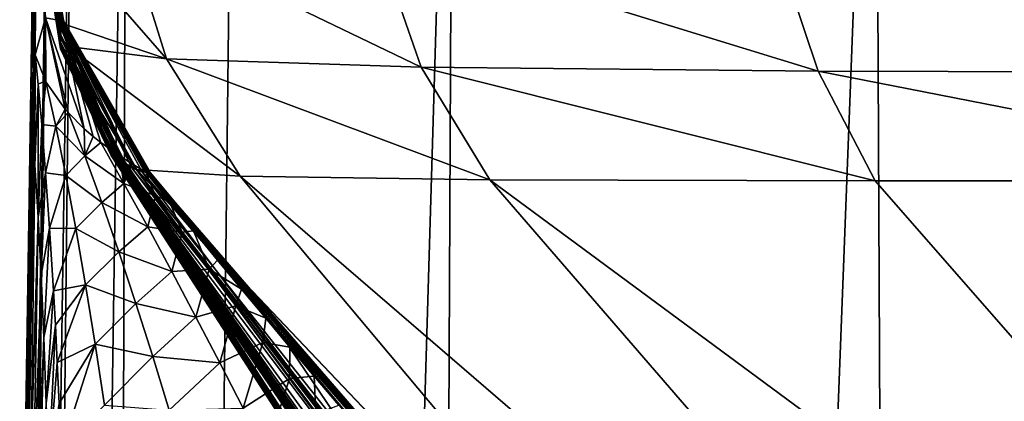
# Model space of a CAD drawing. Header units: millimetres. Extents: x -23 to 23, y 0 to 203.
# Tile 12 of 47: x -21.28 to -18.33, y 143.69 to 144.83. Entities that reach past the tile are written whole.
import ezdxf

# ---------------------------------------------------------------- set-up
doc = ezdxf.new("R2010")
doc.units = ezdxf.units.MM
doc.header["$LTSCALE"] = 110.116452
for name, color, linetype in [('10', 7, 'CONTINUOUS'), ('11', 7, 'CONTINUOUS'), ('12', 7, 'CONTINUOUS'), ('25', 7, 'CONTINUOUS'), ('32', 7, 'CONTINUOUS'), ('36', 7, 'CONTINUOUS'), ('41', 7, 'CONTINUOUS'), ('57', 7, 'CONTINUOUS'), ('64', 7, 'CONTINUOUS'), ('7', 7, 'CONTINUOUS'), ('75', 7, 'CONTINUOUS'), ('76', 7, 'CONTINUOUS'), ('77', 7, 'CONTINUOUS'), ('78', 7, 'CONTINUOUS'), ('79', 7, 'CONTINUOUS'), ('8', 7, 'CONTINUOUS'), ('80', 7, 'CONTINUOUS'), ('81', 7, 'CONTINUOUS'), ('82', 7, 'CONTINUOUS'), ('83', 7, 'CONTINUOUS'), ('84', 7, 'CONTINUOUS'), ('9', 7, 'CONTINUOUS')]:
    doc.layers.add(name, color=color, linetype=linetype)

msp = doc.modelspace()

# ---------------------------------------------------------------- linework, layer by layer
at = {"layer": '10', "color": 7, "linetype": 'CONTINUOUS'}
for points in [[(-20.8922, 144.3671, 120.4942), (-20.8847, 144.3637, 120.2603), (-20.8975, 144.3699, 120.7217), (-20.8922, 144.3671, 120.4942)], [(-20.8975, 144.3699, 120.7217), (-20.8847, 144.3637, 120.2603), (-20.5129, 143.9075, 120.6669), (-20.8975, 144.3699, 120.7217)], [(-20.5129, 143.9075, 120.6669), (-20.8847, 144.3637, 120.2603), (-20.4975, 143.8981, 120.4725), (-20.5129, 143.9075, 120.6669)], [(-20.0391, 143.3597, 120.6826), (-20.5129, 143.9075, 120.6669), (-20.4975, 143.8981, 120.4725), (-20.0391, 143.3597, 120.6826)]]:
    msp.add_3dface(points, dxfattribs=at)
at = {"layer": '11', "color": 7, "linetype": 'CONTINUOUS'}
for points in [[(-21.0052, 144.4213, 141.7825), (-21.0048, 144.4216, 139.7213), (-19.2185, 141.6889, 141.8182), (-21.0052, 144.4213, 141.7825)], [(-20.9948, 144.4144, 144.0641), (-21.0052, 144.4213, 141.7825), (-19.2185, 141.6889, 141.8182), (-20.9948, 144.4144, 144.0641)], [(-21.0048, 144.4216, 139.7213), (-20.9988, 144.4187, 137.8729), (-19.2274, 141.6683, 139.6676), (-21.0048, 144.4216, 139.7213)], [(-19.2185, 141.6889, 141.8182), (-21.0048, 144.4216, 139.7213), (-19.2274, 141.6683, 139.6676), (-19.2185, 141.6889, 141.8182)], [(-20.9988, 144.4187, 137.8729), (-20.9907, 144.4148, 136.1972), (-19.1968, 141.6572, 137.4372), (-20.9988, 144.4187, 137.8729)], [(-19.2274, 141.6683, 139.6676), (-20.9988, 144.4187, 137.8729), (-19.1968, 141.6572, 137.4372), (-19.2274, 141.6683, 139.6676)], [(-20.9714, 144.4015, 146.4556), (-20.9948, 144.4144, 144.0641), (-19.162, 141.7225, 143.9068), (-20.9714, 144.4015, 146.4556)], [(-19.162, 141.7225, 143.9068), (-20.9948, 144.4144, 144.0641), (-19.2185, 141.6889, 141.8182), (-19.162, 141.7225, 143.9068)], [(-20.9907, 144.4148, 136.1972), (-20.9824, 144.4108, 134.6691), (-19.1968, 141.6572, 137.4372), (-20.9907, 144.4148, 136.1972)], [(-20.9866, 144.4136, 124.3253), (-20.9868, 144.4108, 123.3704), (-18.5727, 140.8776, 125.6431), (-20.9866, 144.4136, 124.3253)], [(-20.9868, 144.4108, 123.3704), (-20.9805, 144.4053, 122.9094), (-18.2355, 140.5284, 124.5534), (-20.9868, 144.4108, 123.3704)], [(-18.5727, 140.8776, 125.6431), (-20.9868, 144.4108, 123.3704), (-18.2355, 140.5284, 124.5534), (-18.5727, 140.8776, 125.6431)], [(-20.9791, 144.411, 125.4738), (-20.9866, 144.4136, 124.3253), (-18.7883, 141.1756, 127.0133), (-20.9791, 144.411, 125.4738)], [(-18.7883, 141.1756, 127.0133), (-20.9866, 144.4136, 124.3253), (-18.5727, 140.8776, 125.6431), (-18.7883, 141.1756, 127.0133)], [(-20.9824, 144.4108, 134.6691), (-20.9751, 144.4075, 133.2616), (-19.1411, 141.6457, 135.1451), (-20.9824, 144.4108, 134.6691)], [(-19.1968, 141.6572, 137.4372), (-20.9824, 144.4108, 134.6691), (-19.1411, 141.6457, 135.1451), (-19.1968, 141.6572, 137.4372)], [(-20.9805, 144.4053, 122.9094), (-20.9661, 144.3959, 122.419), (-18.2355, 140.5284, 124.5534), (-20.9805, 144.4053, 122.9094)], [(-20.9704, 144.407, 126.887), (-20.9791, 144.411, 125.4738), (-18.9182, 141.3979, 128.6973), (-20.9704, 144.407, 126.887)], [(-18.9182, 141.3979, 128.6973), (-20.9791, 144.411, 125.4738), (-18.7883, 141.1756, 127.0133), (-18.9182, 141.3979, 128.6973)], [(-20.9751, 144.4075, 133.2616), (-20.9659, 144.4038, 130.7327), (-19.0746, 141.6148, 132.8562), (-20.9751, 144.4075, 133.2616)], [(-19.1411, 141.6457, 135.1451), (-20.9751, 144.4075, 133.2616), (-19.0746, 141.6148, 132.8562), (-19.1411, 141.6457, 135.1451)], [(-20.9345, 144.3837, 148.868), (-20.9714, 144.4015, 146.4556), (-18.9049, 141.8193, 148.0544), (-20.9345, 144.3837, 148.868)], [(-18.9049, 141.8193, 148.0544), (-20.9714, 144.4015, 146.4556), (-19.0589, 141.769, 145.9715), (-18.9049, 141.8193, 148.0544)], [(-19.0589, 141.769, 145.9715), (-20.9714, 144.4015, 146.4556), (-19.162, 141.7225, 143.9068), (-19.0589, 141.769, 145.9715)], [(-20.9649, 144.404, 128.6203), (-20.9704, 144.407, 126.887), (-19.0038, 141.5399, 130.6715), (-20.9649, 144.404, 128.6203)], [(-19.0038, 141.5399, 130.6715), (-20.9704, 144.407, 126.887), (-18.9182, 141.3979, 128.6973), (-19.0038, 141.5399, 130.6715)], [(-20.9659, 144.4038, 130.7327), (-20.9649, 144.404, 128.6203), (-19.0038, 141.5399, 130.6715), (-20.9659, 144.4038, 130.7327)], [(-19.0746, 141.6148, 132.8562), (-20.9659, 144.4038, 130.7327), (-19.0038, 141.5399, 130.6715), (-19.0746, 141.6148, 132.8562)], [(-20.9661, 144.3959, 122.419), (-20.9428, 144.3843, 121.884), (-17.7679, 140.1648, 123.6809), (-20.9661, 144.3959, 122.419)], [(-18.2355, 140.5284, 124.5534), (-20.9661, 144.3959, 122.419), (-17.7679, 140.1648, 123.6809), (-18.2355, 140.5284, 124.5534)], [(-20.9428, 144.3843, 121.884), (-20.9124, 144.3717, 121.2871), (-20.0301, 143.1933, 122.0096), (-20.9428, 144.3843, 121.884)], [(-17.7679, 140.1648, 123.6809), (-20.9428, 144.3843, 121.884), (-18.625, 141.4355, 122.5742), (-17.7679, 140.1648, 123.6809)], [(-18.625, 141.4355, 122.5742), (-20.9428, 144.3843, 121.884), (-19.424, 142.4124, 122.2955), (-18.625, 141.4355, 122.5742)], [(-19.424, 142.4124, 122.2955), (-20.9428, 144.3843, 121.884), (-20.0301, 143.1933, 122.0096), (-19.424, 142.4124, 122.2955)]]:
    msp.add_3dface(points, dxfattribs=at)
at = {"layer": '12', "color": 7, "linetype": 'CONTINUOUS'}
for points in [[(-20.9345, 144.3837, 148.868), (-18.9049, 141.8193, 148.0544), (-18.4632, 141.7833, 149.884), (-20.9345, 144.3837, 148.868)], [(-20.9313, 144.3812, 148.9513), (-20.9345, 144.3837, 148.868), (-18.4632, 141.7833, 149.884), (-20.9313, 144.3812, 148.9513)], [(-20.928, 144.3796, 149.0351), (-20.9313, 144.3812, 148.9513), (-18.4632, 141.7833, 149.884), (-20.928, 144.3796, 149.0351)], [(-20.6194, 144.3587, 151.1243), (-20.928, 144.3796, 149.0351), (-18.4632, 141.7833, 149.884), (-20.6194, 144.3587, 151.1243)], [(-19.872, 144.3479, 153.108), (-20.6194, 144.3587, 151.1243), (-17.7228, 141.8617, 151.6583), (-19.872, 144.3479, 153.108)], [(-17.7228, 141.8617, 151.6583), (-20.6194, 144.3587, 151.1243), (-18.4632, 141.7833, 149.884), (-17.7228, 141.8617, 151.6583)], [(-18.7202, 144.3448, 154.8884), (-19.872, 144.3479, 153.108), (-16.6248, 141.9474, 153.257), (-18.7202, 144.3448, 154.8884)], [(-16.6248, 141.9474, 153.257), (-19.872, 144.3479, 153.108), (-17.7228, 141.8617, 151.6583), (-16.6248, 141.9474, 153.257)], [(-17.2141, 144.3453, 156.3868), (-18.7202, 144.3448, 154.8884), (-16.6248, 141.9474, 153.257), (-17.2141, 144.3453, 156.3868)]]:
    msp.add_3dface(points, dxfattribs=at)
at = {"layer": '25', "color": 7, "linetype": 'CONTINUOUS'}
for points in [[(-21.2154, 146.5156, 0.0001), (-21.3066, 140.6634, 0.0001), (-21.3807, 135.9091, 0.0617), (-21.2154, 146.5156, 0.0001)], [(-21.3636, 137.0056, 0.2465), (-21.2154, 146.5156, 0.0001), (-21.3807, 135.9091, 0.0617), (-21.3636, 137.0056, 0.2465)], [(-21.2154, 146.5156, 0.0001), (-21.3636, 137.0056, 0.2465), (-21.3307, 139.1169, 0.9801), (-21.2154, 146.5156, 0.0001)], [(-21.301, 141.0221, 2.1647), (-21.2154, 146.5156, 0.0001), (-21.3307, 139.1169, 0.9801), (-21.301, 141.0221, 2.1647)], [(-21.276, 142.6251, 3.7493), (-21.2154, 146.5156, 0.0001), (-21.301, 141.0221, 2.1647), (-21.276, 142.6251, 3.7493)], [(-21.257, 143.8426, 5.6609), (-21.2154, 146.5156, 0.0001), (-21.276, 142.6251, 3.7493), (-21.257, 143.8426, 5.6609)], [(-21.25, 144.2911, 6.7217), (-21.2154, 146.5156, 0.0001), (-21.257, 143.8426, 5.6609), (-21.25, 144.2911, 6.7217)], [(-21.2449, 144.622, 7.835), (-21.2154, 146.5156, 0.0001), (-21.25, 144.2911, 6.7217), (-21.2449, 144.622, 7.835)], [(-21.2417, 144.8273, 8.9756), (-21.2154, 146.5156, 0.0001), (-21.2449, 144.622, 7.835), (-21.2417, 144.8273, 8.9756)], [(-21.2405, 144.9044, 10.1221), (-21.2154, 146.5156, 0.0001), (-21.2417, 144.8273, 8.9756), (-21.2405, 144.9044, 10.1221)]]:
    msp.add_3dface(points, dxfattribs=at)
at = {"layer": '32', "color": 7, "linetype": 'CONTINUOUS'}
for points in [[(-19.2014, 142.4167, 119), (-20.9014, 144.3708, 119), (-19.4472, 142.6813, 48), (-19.2014, 142.4167, 119)], [(-20.9014, 144.3708, 119), (-20.9014, 144.3708, 83.5), (-20.8302, 144.2829, 48), (-20.9014, 144.3708, 119)], [(-19.4472, 142.6813, 48), (-20.9014, 144.3708, 119), (-20.1771, 143.5022, 48), (-19.4472, 142.6813, 48)], [(-20.1771, 143.5022, 48), (-20.9014, 144.3708, 119), (-20.2508, 143.588, 48), (-20.1771, 143.5022, 48)], [(-20.2508, 143.588, 48), (-20.9014, 144.3708, 119), (-20.3242, 143.674, 48), (-20.2508, 143.588, 48)], [(-20.3242, 143.674, 48), (-20.9014, 144.3708, 119), (-20.3974, 143.7603, 48), (-20.3242, 143.674, 48)], [(-20.3974, 143.7603, 48), (-20.9014, 144.3708, 119), (-20.4702, 143.8468, 48), (-20.3974, 143.7603, 48)], [(-20.4702, 143.8468, 48), (-20.9014, 144.3708, 119), (-20.5428, 143.9336, 48), (-20.4702, 143.8468, 48)], [(-20.5428, 143.9336, 48), (-20.9014, 144.3708, 119), (-20.6151, 144.0206, 48), (-20.5428, 143.9336, 48)], [(-20.6151, 144.0206, 48), (-20.9014, 144.3708, 119), (-20.6871, 144.1078, 48), (-20.6151, 144.0206, 48)], [(-20.6871, 144.1078, 48), (-20.9014, 144.3708, 119), (-20.7588, 144.1952, 48), (-20.6871, 144.1078, 48)], [(-20.7588, 144.1952, 48), (-20.9014, 144.3708, 119), (-20.8302, 144.2829, 48), (-20.7588, 144.1952, 48)], [(-20.9014, 144.3708, 83.5), (-20.9014, 144.3708, 48), (-20.8302, 144.2829, 48), (-20.9014, 144.3708, 83.5)]]:
    msp.add_3dface(points, dxfattribs=at)
at = {"layer": '36', "color": 7, "linetype": 'CONTINUOUS'}
for points in [[(-21.2015, 144.6445, 17.4284), (-21.2322, 144.7222, 10.1242), (-21.2234, 144.6341, 10.1676), (-21.2015, 144.6445, 17.4284)], [(-21.2126, 144.5142, 10.1763), (-21.2015, 144.6445, 17.4284), (-21.2234, 144.6341, 10.1676), (-21.2126, 144.5142, 10.1763)], [(-21.1999, 144.6416, 17.6864), (-21.2015, 144.6445, 17.4284), (-21.2126, 144.5142, 10.1763), (-21.1999, 144.6416, 17.6864)], [(-21.1706, 144.5086, 17.6545), (-21.1999, 144.6416, 17.6864), (-21.2126, 144.5142, 10.1763), (-21.1706, 144.5086, 17.6545)], [(-21.1999, 144.6416, 17.6864), (-21.1706, 144.5086, 17.6545), (-21.1424, 144.5602, 24.4323), (-21.1999, 144.6416, 17.6864)], [(-21.1424, 144.5602, 24.4323), (-21.1706, 144.5086, 17.6545), (-21.1331, 144.5494, 25.2632), (-21.1424, 144.5602, 24.4323)], [(-21.1331, 144.5494, 25.2632), (-21.1706, 144.5086, 17.6545), (-21.0838, 144.4202, 25.1822), (-21.1331, 144.5494, 25.2632)], [(-21.1331, 144.5494, 25.2632), (-21.0838, 144.4202, 25.1822), (-21.0853, 144.5006, 29.1252), (-21.1331, 144.5494, 25.2632)], [(-21.2009, 144.3689, 10.1456), (-21.1706, 144.5086, 17.6545), (-21.2126, 144.5142, 10.1763), (-21.2009, 144.3689, 10.1456)], [(-21.1407, 144.3615, 17.5811), (-21.1706, 144.5086, 17.6545), (-21.2009, 144.3689, 10.1456), (-21.1407, 144.3615, 17.5811)], [(-21.1706, 144.5086, 17.6545), (-21.1407, 144.3615, 17.5811), (-21.0838, 144.4202, 25.1822), (-21.1706, 144.5086, 17.6545)], [(-21.0853, 144.5006, 29.1252), (-21.0838, 144.4202, 25.1822), (-21.0591, 144.4782, 31.1183), (-21.0853, 144.5006, 29.1252)], [(-21.0591, 144.4782, 31.1183), (-21.0838, 144.4202, 25.1822), (-21.0358, 144.46, 32.8796), (-21.0591, 144.4782, 31.1183)], [(-21.0358, 144.46, 32.8796), (-21.0838, 144.4202, 25.1822), (-20.967, 144.3373, 32.7834), (-21.0358, 144.46, 32.8796)], [(-21.0358, 144.46, 32.8796), (-20.967, 144.3373, 32.7834), (-20.9795, 144.4199, 37.2004), (-21.0358, 144.46, 32.8796)], [(-21.0838, 144.4202, 25.1822), (-21.1407, 144.3615, 17.5811), (-21.033, 144.2805, 25.1019), (-21.0838, 144.4202, 25.1822)], [(-21.0838, 144.4202, 25.1822), (-21.033, 144.2805, 25.1019), (-20.967, 144.3373, 32.7834), (-21.0838, 144.4202, 25.1822)], [(-20.9795, 144.4199, 37.2004), (-20.967, 144.3373, 32.7834), (-20.9419, 144.3961, 40.6098), (-20.9795, 144.4199, 37.2004)], [(-20.9419, 144.3961, 40.6098), (-20.967, 144.3373, 32.7834), (-20.8727, 144.3005, 40.4343), (-20.9419, 144.3961, 40.6098)], [(-20.9014, 144.3708, 48), (-20.9419, 144.3961, 40.6098), (-20.8727, 144.3005, 40.4343), (-20.9014, 144.3708, 48)], [(-20.8302, 144.2829, 48), (-20.9014, 144.3708, 48), (-20.8727, 144.3005, 40.4343), (-20.8302, 144.2829, 48)], [(-21.1892, 144.2037, 10.0795), (-21.1407, 144.3615, 17.5811), (-21.2009, 144.3689, 10.1456), (-21.1892, 144.2037, 10.0795)], [(-21.1109, 144.2028, 17.4763), (-21.1407, 144.3615, 17.5811), (-21.1892, 144.2037, 10.0795), (-21.1109, 144.2028, 17.4763)], [(-21.1407, 144.3615, 17.5811), (-21.1109, 144.2028, 17.4763), (-21.033, 144.2805, 25.1019), (-21.1407, 144.3615, 17.5811)], [(-20.967, 144.3373, 32.7834), (-21.033, 144.2805, 25.1019), (-20.8953, 144.2073, 32.7368), (-20.967, 144.3373, 32.7834)], [(-20.967, 144.3373, 32.7834), (-20.8953, 144.2073, 32.7368), (-20.8727, 144.3005, 40.4343), (-20.967, 144.3373, 32.7834)], [(-20.8727, 144.3005, 40.4343), (-20.8953, 144.2073, 32.7368), (-20.7927, 144.1911, 40.4282), (-20.8727, 144.3005, 40.4343)], [(-20.8302, 144.2829, 48), (-20.8727, 144.3005, 40.4343), (-20.7927, 144.1911, 40.4282), (-20.8302, 144.2829, 48)], [(-20.7588, 144.1952, 48), (-20.8302, 144.2829, 48), (-20.7927, 144.1911, 40.4282), (-20.7588, 144.1952, 48)], [(-21.033, 144.2805, 25.1019), (-21.1109, 144.2028, 17.4763), (-20.9819, 144.1325, 25.0067), (-21.033, 144.2805, 25.1019)], [(-21.033, 144.2805, 25.1019), (-20.9819, 144.1325, 25.0067), (-20.8953, 144.2073, 32.7368), (-21.033, 144.2805, 25.1019)], [(-21.1776, 144.0164, 9.9847), (-21.1109, 144.2028, 17.4763), (-21.1892, 144.2037, 10.0795), (-21.1776, 144.0164, 9.9847)], [(-21.0816, 144.0339, 17.3535), (-21.1109, 144.2028, 17.4763), (-21.1776, 144.0164, 9.9847), (-21.0816, 144.0339, 17.3535)], [(-21.1109, 144.2028, 17.4763), (-21.0816, 144.0339, 17.3535), (-20.9819, 144.1325, 25.0067), (-21.1109, 144.2028, 17.4763)], [(-20.8953, 144.2073, 32.7368), (-20.9819, 144.1325, 25.0067), (-20.8232, 144.0733, 32.6864), (-20.8953, 144.2073, 32.7368)], [(-20.8953, 144.2073, 32.7368), (-20.8232, 144.0733, 32.6864), (-20.7927, 144.1911, 40.4282), (-20.8953, 144.2073, 32.7368)], [(-20.7588, 144.1952, 48), (-20.7927, 144.1911, 40.4282), (-20.7123, 144.0809, 40.4214), (-20.7588, 144.1952, 48)], [(-20.6871, 144.1078, 48), (-20.7588, 144.1952, 48), (-20.7123, 144.0809, 40.4214), (-20.6871, 144.1078, 48)], [(-20.7927, 144.1911, 40.4282), (-20.8232, 144.0733, 32.6864), (-20.7123, 144.0809, 40.4214), (-20.7927, 144.1911, 40.4282)], [(-20.9819, 144.1325, 25.0067), (-21.0816, 144.0339, 17.3535), (-20.9309, 143.9782, 24.906), (-20.9819, 144.1325, 25.0067)], [(-20.9819, 144.1325, 25.0067), (-20.9309, 143.9782, 24.906), (-20.8232, 144.0733, 32.6864), (-20.9819, 144.1325, 25.0067)], [(-20.6151, 144.0206, 48), (-20.6871, 144.1078, 48), (-20.7123, 144.0809, 40.4214), (-20.6151, 144.0206, 48)], [(-20.8232, 144.0733, 32.6864), (-20.7513, 143.9369, 32.637), (-20.7123, 144.0809, 40.4214), (-20.8232, 144.0733, 32.6864)], [(-20.7123, 144.0809, 40.4214), (-20.7513, 143.9369, 32.637), (-20.6318, 143.9707, 40.4152), (-20.7123, 144.0809, 40.4214)], [(-20.6151, 144.0206, 48), (-20.7123, 144.0809, 40.4214), (-20.6318, 143.9707, 40.4152), (-20.6151, 144.0206, 48)], [(-20.8232, 144.0733, 32.6864), (-20.9309, 143.9782, 24.906), (-20.7513, 143.9369, 32.637), (-20.8232, 144.0733, 32.6864)], [(-21.1718, 143.9128, 9.9288), (-21.0816, 144.0339, 17.3535), (-21.1776, 144.0164, 9.9847), (-21.1718, 143.9128, 9.9288)], [(-21.1661, 143.8017, 9.8688), (-21.0816, 144.0339, 17.3535), (-21.1718, 143.9128, 9.9288), (-21.1661, 143.8017, 9.8688)], [(-21.053, 143.8567, 17.2248), (-21.0816, 144.0339, 17.3535), (-21.1661, 143.8017, 9.8688), (-21.053, 143.8567, 17.2248)], [(-21.0816, 144.0339, 17.3535), (-21.053, 143.8567, 17.2248), (-20.9309, 143.9782, 24.906), (-21.0816, 144.0339, 17.3535)], [(-20.5428, 143.9336, 48), (-20.6151, 144.0206, 48), (-20.6318, 143.9707, 40.4152), (-20.5428, 143.9336, 48)], [(-20.9309, 143.9782, 24.906), (-21.053, 143.8567, 17.2248), (-20.8806, 143.8194, 24.8084), (-20.9309, 143.9782, 24.906)], [(-20.9309, 143.9782, 24.906), (-20.8806, 143.8194, 24.8084), (-20.7513, 143.9369, 32.637), (-20.9309, 143.9782, 24.906)], [(-20.7513, 143.9369, 32.637), (-20.6801, 143.8001, 32.5934), (-20.6318, 143.9707, 40.4152), (-20.7513, 143.9369, 32.637)], [(-20.6318, 143.9707, 40.4152), (-20.6801, 143.8001, 32.5934), (-20.5516, 143.8612, 40.4108), (-20.6318, 143.9707, 40.4152)], [(-20.5428, 143.9336, 48), (-20.6318, 143.9707, 40.4152), (-20.5516, 143.8612, 40.4108), (-20.5428, 143.9336, 48)], [(-20.7513, 143.9369, 32.637), (-20.8806, 143.8194, 24.8084), (-20.6801, 143.8001, 32.5934), (-20.7513, 143.9369, 32.637)], [(-20.4702, 143.8468, 48), (-20.5428, 143.9336, 48), (-20.5516, 143.8612, 40.4108), (-20.4702, 143.8468, 48)], [(-21.1601, 143.6791, 9.8047), (-21.053, 143.8567, 17.2248), (-21.1661, 143.8017, 9.8688), (-21.1601, 143.6791, 9.8047)], [(-21.1538, 143.5408, 9.7373), (-21.053, 143.8567, 17.2248), (-21.1601, 143.6791, 9.8047), (-21.1538, 143.5408, 9.7373)], [(-21.0252, 143.6738, 17.1014), (-21.053, 143.8567, 17.2248), (-21.1538, 143.5408, 9.7373), (-21.0252, 143.6738, 17.1014)], [(-21.053, 143.8567, 17.2248), (-21.0252, 143.6738, 17.1014), (-20.8806, 143.8194, 24.8084), (-21.053, 143.8567, 17.2248)], [(-20.6801, 143.8001, 32.5934), (-20.61, 143.6651, 32.56), (-20.5516, 143.8612, 40.4108), (-20.6801, 143.8001, 32.5934)], [(-20.5516, 143.8612, 40.4108), (-20.61, 143.6651, 32.56), (-20.4719, 143.7532, 40.4093), (-20.5516, 143.8612, 40.4108)], [(-20.4702, 143.8468, 48), (-20.5516, 143.8612, 40.4108), (-20.4719, 143.7532, 40.4093), (-20.4702, 143.8468, 48)], [(-20.3974, 143.7603, 48), (-20.4702, 143.8468, 48), (-20.4719, 143.7532, 40.4093), (-20.3974, 143.7603, 48)], [(-20.8806, 143.8194, 24.8084), (-21.0252, 143.6738, 17.1014), (-20.8312, 143.659, 24.7218), (-20.8806, 143.8194, 24.8084)], [(-20.8806, 143.8194, 24.8084), (-20.8312, 143.659, 24.7218), (-20.6801, 143.8001, 32.5934), (-20.8806, 143.8194, 24.8084)], [(-20.6801, 143.8001, 32.5934), (-20.8312, 143.659, 24.7218), (-20.61, 143.6651, 32.56), (-20.6801, 143.8001, 32.5934)], [(-20.61, 143.6651, 32.56), (-20.5413, 143.5345, 32.5417), (-20.4719, 143.7532, 40.4093), (-20.61, 143.6651, 32.56)], [(-20.4719, 143.7532, 40.4093), (-20.5413, 143.5345, 32.5417), (-20.3933, 143.6477, 40.4119), (-20.4719, 143.7532, 40.4093)], [(-20.3974, 143.7603, 48), (-20.4719, 143.7532, 40.4093), (-20.3933, 143.6477, 40.4119), (-20.3974, 143.7603, 48)], [(-20.3242, 143.674, 48), (-20.3974, 143.7603, 48), (-20.3933, 143.6477, 40.4119), (-20.3242, 143.674, 48)]]:
    msp.add_3dface(points, dxfattribs=at)
at = {"layer": '41', "color": 7, "linetype": 'CONTINUOUS'}
for points in [[(-21.2332, 144.3917, 7.9662), (-21.2322, 144.7222, 10.1242), (-21.2367, 144.6799, 8.9887), (-21.2332, 144.3917, 7.9662)], [(-21.2234, 144.6341, 10.1676), (-21.2322, 144.7222, 10.1242), (-21.2332, 144.3917, 7.9662), (-21.2234, 144.6341, 10.1676)], [(-21.2422, 144.5113, 7.8673), (-21.2332, 144.3917, 7.9662), (-21.2367, 144.6799, 8.9887), (-21.2422, 144.5113, 7.8673)], [(-21.2234, 144.6341, 10.1676), (-21.2332, 144.3917, 7.9662), (-21.2236, 144.2363, 7.9937), (-21.2234, 144.6341, 10.1676)], [(-21.2126, 144.5142, 10.1763), (-21.2234, 144.6341, 10.1676), (-21.2236, 144.2363, 7.9937), (-21.2126, 144.5142, 10.1763)], [(-21.2565, 143.7957, 5.7045), (-21.2507, 143.6912, 5.8485), (-21.2423, 144.5061, 7.8425), (-21.2565, 143.7957, 5.7045)], [(-21.2423, 144.5061, 7.8425), (-21.2507, 143.6912, 5.8485), (-21.2422, 144.5113, 7.8673), (-21.2423, 144.5061, 7.8425)], [(-21.2422, 144.5113, 7.8673), (-21.2507, 143.6912, 5.8485), (-21.2332, 144.3917, 7.9662), (-21.2422, 144.5113, 7.8673)], [(-21.2009, 144.3689, 10.1456), (-21.2126, 144.5142, 10.1763), (-21.2236, 144.2363, 7.9937), (-21.2009, 144.3689, 10.1456)], [(-21.2507, 143.6912, 5.8485), (-21.2441, 143.537, 5.9155), (-21.2332, 144.3917, 7.9662), (-21.2507, 143.6912, 5.8485)], [(-21.2332, 144.3917, 7.9662), (-21.2441, 143.537, 5.9155), (-21.2236, 144.2363, 7.9937), (-21.2332, 144.3917, 7.9662)], [(-21.2009, 144.3689, 10.1456), (-21.2236, 144.2363, 7.9937), (-21.2144, 144.0631, 7.969), (-21.2009, 144.3689, 10.1456)], [(-21.1892, 144.2037, 10.0795), (-21.2009, 144.3689, 10.1456), (-21.2144, 144.0631, 7.969), (-21.1892, 144.2037, 10.0795)], [(-21.2441, 143.537, 5.9155), (-21.238, 143.3608, 5.9254), (-21.2236, 144.2363, 7.9937), (-21.2441, 143.537, 5.9155)], [(-21.2236, 144.2363, 7.9937), (-21.238, 143.3608, 5.9254), (-21.2144, 144.0631, 7.969), (-21.2236, 144.2363, 7.9937)], [(-21.1892, 144.2037, 10.0795), (-21.2144, 144.0631, 7.969), (-21.2062, 143.8765, 7.9087), (-21.1892, 144.2037, 10.0795)], [(-21.1776, 144.0164, 9.9847), (-21.1892, 144.2037, 10.0795), (-21.2062, 143.8765, 7.9087), (-21.1776, 144.0164, 9.9847)], [(-21.238, 143.3608, 5.9254), (-21.2328, 143.1701, 5.8963), (-21.2144, 144.0631, 7.969), (-21.238, 143.3608, 5.9254)], [(-21.2144, 144.0631, 7.969), (-21.2328, 143.1701, 5.8963), (-21.2062, 143.8765, 7.9087), (-21.2144, 144.0631, 7.969)], [(-21.1776, 144.0164, 9.9847), (-21.2062, 143.8765, 7.9087), (-21.199, 143.6786, 7.8276), (-21.1776, 144.0164, 9.9847)], [(-21.1718, 143.9128, 9.9288), (-21.1776, 144.0164, 9.9847), (-21.199, 143.6786, 7.8276), (-21.1718, 143.9128, 9.9288)], [(-21.1718, 143.9128, 9.9288), (-21.199, 143.6786, 7.8276), (-21.1926, 143.4716, 7.739), (-21.1718, 143.9128, 9.9288)], [(-21.1661, 143.8017, 9.8688), (-21.1718, 143.9128, 9.9288), (-21.1926, 143.4716, 7.739), (-21.1661, 143.8017, 9.8688)], [(-21.2328, 143.1701, 5.8963), (-21.2287, 142.9674, 5.8436), (-21.2062, 143.8765, 7.9087), (-21.2328, 143.1701, 5.8963)], [(-21.2062, 143.8765, 7.9087), (-21.2287, 142.9674, 5.8436), (-21.199, 143.6786, 7.8276), (-21.2062, 143.8765, 7.9087)], [(-21.2756, 142.6319, 3.8055), (-21.2725, 142.5199, 3.9558), (-21.2565, 143.7957, 5.7045), (-21.2756, 142.6319, 3.8055)], [(-21.2565, 143.7957, 5.7045), (-21.2725, 142.5199, 3.9558), (-21.2507, 143.6912, 5.8485), (-21.2565, 143.7957, 5.7045)], [(-21.1601, 143.6791, 9.8047), (-21.1661, 143.8017, 9.8688), (-21.1926, 143.4716, 7.739), (-21.1601, 143.6791, 9.8047)], [(-21.2725, 142.5199, 3.9558), (-21.2685, 142.369, 4.0567), (-21.2507, 143.6912, 5.8485), (-21.2725, 142.5199, 3.9558)], [(-21.2507, 143.6912, 5.8485), (-21.2685, 142.369, 4.0567), (-21.2441, 143.537, 5.9155), (-21.2507, 143.6912, 5.8485)]]:
    msp.add_3dface(points, dxfattribs=at)
at = {"layer": '57', "color": 7, "linetype": 'CONTINUOUS'}
for points in [[(-20.8975, 144.3699, 120.7217), (-20.9124, 144.3717, 121.2871), (-20.9054, 144.3736, 121.0085), (-20.8975, 144.3699, 120.7217)], [(-20.8975, 144.3699, 120.7217), (-20.5129, 143.9075, 120.6669), (-20.9124, 144.3717, 121.2871), (-20.8975, 144.3699, 120.7217)], [(-20.9124, 144.3717, 121.2871), (-20.5129, 143.9075, 120.6669), (-20.0301, 143.1933, 122.0096), (-20.9124, 144.3717, 121.2871)], [(-20.5129, 143.9075, 120.6669), (-20.0391, 143.3597, 120.6826), (-20.0301, 143.1933, 122.0096), (-20.5129, 143.9075, 120.6669)]]:
    msp.add_3dface(points, dxfattribs=at)
at = {"layer": '64', "color": 7, "linetype": 'CONTINUOUS'}
for points in [[(-20.8888, 144.3683, 119.8937), (-20.4836, 143.8828, 119.8304), (-20.8869, 144.3688, 120.0762), (-20.8888, 144.3683, 119.8937)], [(-20.4836, 143.8828, 119.8304), (-20.8847, 144.3637, 120.2603), (-20.8869, 144.3688, 120.0762), (-20.4836, 143.8828, 119.8304)], [(-20.8847, 144.3637, 120.2603), (-20.4836, 143.8828, 119.8304), (-20.4975, 143.8981, 120.4725), (-20.8847, 144.3637, 120.2603)], [(-20.4836, 143.8828, 119.8304), (-20.0128, 143.3368, 119.7902), (-20.4975, 143.8981, 120.4725), (-20.4836, 143.8828, 119.8304)], [(-20.0128, 143.3368, 119.7902), (-20.0391, 143.3597, 120.6826), (-20.4975, 143.8981, 120.4725), (-20.0128, 143.3368, 119.7902)]]:
    msp.add_3dface(points, dxfattribs=at)
at = {"layer": '7', "color": 7, "linetype": 'CONTINUOUS'}
for points in [[(-21.6598, 109.9832, -4.2019), (-21.1805, 146.5171, -1.3438), (-21.113, 146.5199, -2.2504), (-21.6598, 109.9832, -4.2019)], [(-21.5052, 109.9832, -5.6549), (-21.6598, 109.9832, -4.2019), (-21.113, 146.5199, -2.2504), (-21.5052, 109.9832, -5.6549)], [(-21.064, 109.9832, -7.8406), (-21.5052, 109.9832, -5.6549), (-20.9594, 146.5236, -3.4855), (-21.064, 109.9832, -7.8406)], [(-20.9594, 146.5236, -3.4855), (-21.5052, 109.9832, -5.6549), (-21.113, 146.5199, -2.2504), (-20.9594, 146.5236, -3.4855)], [(-20.1355, 109.9832, -10.5629), (-21.064, 109.9832, -7.8406), (-19.9826, 146.5346, -7.3259), (-20.1355, 109.9832, -10.5629)], [(-19.9826, 146.5346, -7.3259), (-21.064, 109.9832, -7.8406), (-20.6337, 146.5286, -5.1399), (-19.9826, 146.5346, -7.3259)], [(-20.6337, 146.5286, -5.1399), (-21.064, 109.9832, -7.8406), (-20.9594, 146.5236, -3.4855), (-20.6337, 146.5286, -5.1399)], [(-18.5496, 109.9832, -13.5045), (-20.1355, 109.9832, -10.5629), (-18.72, 146.5411, -10.169), (-18.5496, 109.9832, -13.5045)], [(-18.72, 146.5411, -10.169), (-20.1355, 109.9832, -10.5629), (-19.9826, 146.5346, -7.3259), (-18.72, 146.5411, -10.169)], [(-17.7108, 146.544, -11.8556), (-18.5496, 109.9832, -13.5045), (-18.72, 146.5411, -10.169), (-17.7108, 146.544, -11.8556)], [(-16.2798, 109.9832, -16.2798), (-18.5496, 109.9832, -13.5045), (-15.1095, 146.5465, -15.0417), (-16.2798, 109.9832, -16.2798)], [(-15.1095, 146.5465, -15.0417), (-18.5496, 109.9832, -13.5045), (-16.4883, 146.5459, -13.513), (-15.1095, 146.5465, -15.0417)], [(-16.4883, 146.5459, -13.513), (-18.5496, 109.9832, -13.5045), (-17.7108, 146.544, -11.8556), (-16.4883, 146.5459, -13.513)]]:
    msp.add_3dface(points, dxfattribs=at)
at = {"layer": '75', "color": 7, "linetype": 'CONTINUOUS'}
for points in [[(-21.2405, 144.9044, 10.1221), (-21.2417, 144.8273, 8.9756), (-21.2391, 144.8132, 10.1232), (-21.2405, 144.9044, 10.1221)], [(-21.2417, 144.8273, 8.9756), (-21.2449, 144.622, 7.835), (-21.2367, 144.6799, 8.9887), (-21.2417, 144.8273, 8.9756)], [(-21.2322, 144.7222, 10.1242), (-21.2417, 144.8273, 8.9756), (-21.2367, 144.6799, 8.9887), (-21.2322, 144.7222, 10.1242)], [(-21.2417, 144.8273, 8.9756), (-21.2322, 144.7222, 10.1242), (-21.2391, 144.8132, 10.1232), (-21.2417, 144.8273, 8.9756)], [(-21.2449, 144.622, 7.835), (-21.2422, 144.5113, 7.8673), (-21.2367, 144.6799, 8.9887), (-21.2449, 144.622, 7.835)], [(-21.2449, 144.622, 7.835), (-21.25, 144.2911, 6.7217), (-21.2423, 144.5061, 7.8425), (-21.2449, 144.622, 7.835)], [(-21.2449, 144.622, 7.835), (-21.2423, 144.5061, 7.8425), (-21.2422, 144.5113, 7.8673), (-21.2449, 144.622, 7.835)], [(-21.25, 144.2911, 6.7217), (-21.2565, 143.7957, 5.7045), (-21.2423, 144.5061, 7.8425), (-21.25, 144.2911, 6.7217)], [(-21.25, 144.2911, 6.7217), (-21.257, 143.8426, 5.6609), (-21.2565, 143.7957, 5.7045), (-21.25, 144.2911, 6.7217)], [(-21.257, 143.8426, 5.6609), (-21.276, 142.6251, 3.7493), (-21.2756, 142.6319, 3.8055), (-21.257, 143.8426, 5.6609)], [(-21.257, 143.8426, 5.6609), (-21.2756, 142.6319, 3.8055), (-21.2565, 143.7957, 5.7045), (-21.257, 143.8426, 5.6609)]]:
    msp.add_3dface(points, dxfattribs=at)
at = {"layer": '76', "color": 7, "linetype": 'CONTINUOUS'}
for points in [[(-21.2337, 145.336, 48), (-21.2012, 144.8329, 29.0627), (-21.1522, 144.8243, 48), (-21.2337, 145.336, 48)], [(-21.2362, 145.1777, 29.1322), (-21.2405, 144.9044, 10.1221), (-21.2391, 144.8132, 10.1232), (-21.2362, 145.1777, 29.1322)], [(-21.2322, 144.7222, 10.1242), (-21.2362, 145.1777, 29.1322), (-21.2391, 144.8132, 10.1232), (-21.2322, 144.7222, 10.1242)], [(-21.2362, 145.1777, 29.1322), (-21.2322, 144.7222, 10.1242), (-21.2012, 144.8329, 29.0627), (-21.2362, 145.1777, 29.1322)], [(-21.2322, 144.7222, 10.1242), (-21.2015, 144.6445, 17.4284), (-21.2012, 144.8329, 29.0627), (-21.2322, 144.7222, 10.1242)], [(-21.2015, 144.6445, 17.4284), (-21.1999, 144.6416, 17.6864), (-21.2012, 144.8329, 29.0627), (-21.2015, 144.6445, 17.4284)], [(-21.1999, 144.6416, 17.6864), (-21.1424, 144.5602, 24.4323), (-21.2012, 144.8329, 29.0627), (-21.1999, 144.6416, 17.6864)], [(-21.1424, 144.5602, 24.4323), (-21.1331, 144.5494, 25.2632), (-21.2012, 144.8329, 29.0627), (-21.1424, 144.5602, 24.4323)], [(-21.1331, 144.5494, 25.2632), (-21.0853, 144.5006, 29.1252), (-21.2012, 144.8329, 29.0627), (-21.1331, 144.5494, 25.2632)], [(-21.2012, 144.8329, 29.0627), (-21.0853, 144.5006, 29.1252), (-21.1522, 144.8243, 48), (-21.2012, 144.8329, 29.0627)], [(-20.9419, 144.3961, 40.6098), (-20.9014, 144.3708, 48), (-21.1522, 144.8243, 48), (-20.9419, 144.3961, 40.6098)], [(-21.0853, 144.5006, 29.1252), (-21.0591, 144.4782, 31.1183), (-21.1522, 144.8243, 48), (-21.0853, 144.5006, 29.1252)], [(-21.0591, 144.4782, 31.1183), (-21.0358, 144.46, 32.8796), (-21.1522, 144.8243, 48), (-21.0591, 144.4782, 31.1183)], [(-21.0358, 144.46, 32.8796), (-20.9795, 144.4199, 37.2004), (-21.1522, 144.8243, 48), (-21.0358, 144.46, 32.8796)], [(-20.9795, 144.4199, 37.2004), (-20.9419, 144.3961, 40.6098), (-21.1522, 144.8243, 48), (-20.9795, 144.4199, 37.2004)]]:
    msp.add_3dface(points, dxfattribs=at)
at = {"layer": '77', "color": 7, "linetype": 'CONTINUOUS'}
for points in [[(-21.2337, 145.3361, 119), (-21.2337, 145.3361, 83.5), (-21.1522, 144.8243, 48), (-21.2337, 145.3361, 119)], [(-21.2337, 145.3361, 119), (-21.1522, 144.8243, 48), (-21.1522, 144.8243, 119), (-21.2337, 145.3361, 119)], [(-21.2337, 145.3361, 83.5), (-21.2337, 145.336, 48), (-21.1522, 144.8243, 48), (-21.2337, 145.3361, 83.5)], [(-20.9014, 144.3708, 83.5), (-20.9014, 144.3708, 119), (-21.1522, 144.8243, 119), (-20.9014, 144.3708, 83.5)], [(-20.9014, 144.3708, 48), (-20.9014, 144.3708, 83.5), (-21.1522, 144.8243, 119), (-20.9014, 144.3708, 48)], [(-21.1522, 144.8243, 48), (-20.9014, 144.3708, 48), (-21.1522, 144.8243, 119), (-21.1522, 144.8243, 48)]]:
    msp.add_3dface(points, dxfattribs=at)
at = {"layer": '78', "color": 7, "linetype": 'CONTINUOUS'}
for points in [[(-21.2336, 145.3482, 119.8659), (-21.2337, 145.3392, 119.4395), (-21.1522, 144.8243, 119), (-21.2336, 145.3482, 119.8659)], [(-21.2336, 145.3482, 119.8659), (-21.1522, 144.8243, 119), (-21.1488, 144.8275, 119.8807), (-21.2336, 145.3482, 119.8659)], [(-21.2337, 145.3392, 119.4395), (-21.2337, 145.3361, 119), (-21.1522, 144.8243, 119), (-21.2337, 145.3392, 119.4395)], [(-21.1522, 144.8243, 119), (-20.9014, 144.3708, 119), (-21.1488, 144.8275, 119.8807), (-21.1522, 144.8243, 119)], [(-20.9014, 144.3708, 119), (-20.898, 144.3701, 119.4586), (-21.1488, 144.8275, 119.8807), (-20.9014, 144.3708, 119)], [(-20.898, 144.3701, 119.4586), (-20.8888, 144.3683, 119.8937), (-21.1488, 144.8275, 119.8807), (-20.898, 144.3701, 119.4586)]]:
    msp.add_3dface(points, dxfattribs=at)
at = {"layer": '79', "color": 7, "linetype": 'CONTINUOUS'}
for points in [[(-21.2335, 145.3513, 120.0758), (-21.2336, 145.3482, 119.8659), (-21.1477, 144.8248, 120.2726), (-21.2335, 145.3513, 120.0758)], [(-21.2336, 145.3482, 119.8659), (-21.1488, 144.8275, 119.8807), (-21.1477, 144.8248, 120.2726), (-21.2336, 145.3482, 119.8659)], [(-21.2335, 145.3485, 120.2867), (-21.2335, 145.3513, 120.0758), (-21.1477, 144.8248, 120.2726), (-21.2335, 145.3485, 120.2867)], [(-21.1488, 144.8275, 119.8807), (-20.8888, 144.3683, 119.8937), (-21.1477, 144.8248, 120.2726), (-21.1488, 144.8275, 119.8807)], [(-20.8888, 144.3683, 119.8937), (-20.8869, 144.3688, 120.0762), (-21.1477, 144.8248, 120.2726), (-20.8888, 144.3683, 119.8937)], [(-20.8869, 144.3688, 120.0762), (-20.8847, 144.3637, 120.2603), (-21.1477, 144.8248, 120.2726), (-20.8869, 144.3688, 120.0762)]]:
    msp.add_3dface(points, dxfattribs=at)
at = {"layer": '8', "color": 7, "linetype": 'CONTINUOUS'}
for points in [[(-23.4998, 0, -0.1245), (-21.398, 134.801, 0), (-21.2069, 146.5158, -0.659), (-23.4998, 0, -0.1245)], [(-23.3203, 0, -8.6058), (-23.4998, 0, -0.1245), (-21.2069, 146.5158, -0.659), (-23.3203, 0, -8.6058)], [(-21.1805, 146.5171, -1.3438), (-21.6598, 109.9832, -4.2019), (-23.3203, 0, -8.6058), (-21.1805, 146.5171, -1.3438)], [(-21.1805, 146.5171, -1.3438), (-23.3203, 0, -8.6058), (-21.2069, 146.5158, -0.659), (-21.1805, 146.5171, -1.3438)], [(-21.398, 134.801, 0), (-21.3066, 140.6634, 0.0001), (-21.2069, 146.5158, -0.659), (-21.398, 134.801, 0)], [(-21.3066, 140.6634, 0.0001), (-21.2154, 146.5156, 0.0001), (-21.2069, 146.5158, -0.659), (-21.3066, 140.6634, 0.0001)]]:
    msp.add_3dface(points, dxfattribs=at)
at = {"layer": '80', "color": 7, "linetype": 'CONTINUOUS'}
for points in [[(-21.2337, 145.3398, 120.7334), (-21.2336, 145.3433, 120.5109), (-21.1477, 144.8248, 120.2726), (-21.2337, 145.3398, 120.7334)], [(-21.2336, 145.3433, 120.5109), (-21.2335, 145.3485, 120.2867), (-21.1477, 144.8248, 120.2726), (-21.2336, 145.3433, 120.5109)], [(-21.2337, 145.3398, 120.7334), (-21.1477, 144.8248, 120.2726), (-21.1511, 144.8252, 120.7272), (-21.2337, 145.3398, 120.7334)], [(-21.1477, 144.8248, 120.2726), (-20.8975, 144.3699, 120.7217), (-21.1511, 144.8252, 120.7272), (-21.1477, 144.8248, 120.2726)], [(-20.8847, 144.3637, 120.2603), (-20.8922, 144.3671, 120.4942), (-21.1477, 144.8248, 120.2726), (-20.8847, 144.3637, 120.2603)], [(-20.8922, 144.3671, 120.4942), (-20.8975, 144.3699, 120.7217), (-21.1477, 144.8248, 120.2726), (-20.8922, 144.3671, 120.4942)]]:
    msp.add_3dface(points, dxfattribs=at)
at = {"layer": '81', "color": 7, "linetype": 'CONTINUOUS'}
for points in [[(-21.234, 145.3223, 121.3316), (-21.2338, 145.3335, 121.0373), (-21.1511, 144.8252, 120.7272), (-21.234, 145.3223, 121.3316)], [(-21.234, 145.3223, 121.3316), (-21.1511, 144.8252, 120.7272), (-21.1552, 144.8193, 121.308), (-21.234, 145.3223, 121.3316)], [(-21.2338, 145.3335, 121.0373), (-21.2337, 145.3398, 120.7334), (-21.1511, 144.8252, 120.7272), (-21.2338, 145.3335, 121.0373)], [(-21.1511, 144.8252, 120.7272), (-20.8975, 144.3699, 120.7217), (-21.1552, 144.8193, 121.308), (-21.1511, 144.8252, 120.7272)], [(-20.8975, 144.3699, 120.7217), (-20.9054, 144.3736, 121.0085), (-21.1552, 144.8193, 121.308), (-20.8975, 144.3699, 120.7217)], [(-20.9054, 144.3736, 121.0085), (-20.9124, 144.3717, 121.2871), (-21.1552, 144.8193, 121.308), (-20.9054, 144.3736, 121.0085)]]:
    msp.add_3dface(points, dxfattribs=at)
at = {"layer": '82', "color": 7, "linetype": 'CONTINUOUS'}
for points in [[(-21.2349, 145.2628, 124.562), (-21.234, 145.3223, 121.3316), (-21.1559, 144.7718, 125.9072), (-21.2349, 145.2628, 124.562)], [(-21.234, 145.3223, 121.3316), (-21.1552, 144.8193, 121.308), (-21.1559, 144.7718, 125.9072), (-21.234, 145.3223, 121.3316)], [(-21.2345, 145.285, 128.2175), (-21.2349, 145.2628, 124.562), (-21.1559, 144.7718, 125.9072), (-21.2345, 145.285, 128.2175)], [(-21.2342, 145.3068, 148.8536), (-21.2348, 145.2651, 145.5985), (-21.1611, 144.8203, 148.8612), (-21.2342, 145.3068, 148.8536)], [(-21.2346, 145.2783, 132.3997), (-21.2345, 145.285, 128.2175), (-21.1558, 144.781, 130.496), (-21.2346, 145.2783, 132.3997)], [(-21.1558, 144.781, 130.496), (-21.2345, 145.285, 128.2175), (-21.1559, 144.7718, 125.9072), (-21.1558, 144.781, 130.496)], [(-21.2348, 145.2651, 145.5985), (-21.2352, 145.2454, 142.5743), (-21.1563, 144.7502, 144.2697), (-21.2348, 145.2651, 145.5985)], [(-21.2352, 145.2436, 139.7657), (-21.235, 145.2539, 137.1516), (-21.1564, 144.7407, 139.677), (-21.2352, 145.2436, 139.7657)], [(-21.235, 145.2539, 137.1516), (-21.2348, 145.2671, 134.7021), (-21.1561, 144.7614, 135.0858), (-21.235, 145.2539, 137.1516)], [(-21.1564, 144.7407, 139.677), (-21.235, 145.2539, 137.1516), (-21.1561, 144.7614, 135.0858), (-21.1564, 144.7407, 139.677)], [(-21.2348, 145.2671, 134.7021), (-21.2346, 145.2783, 132.3997), (-21.1561, 144.7614, 135.0858), (-21.2348, 145.2671, 134.7021)], [(-21.1611, 144.8203, 148.8612), (-21.2348, 145.2651, 145.5985), (-21.1555, 144.8033, 148.8615), (-21.1611, 144.8203, 148.8612)], [(-21.1555, 144.8033, 148.8615), (-21.2348, 145.2651, 145.5985), (-21.1563, 144.7502, 144.2697), (-21.1555, 144.8033, 148.8615)], [(-21.1561, 144.7614, 135.0858), (-21.2346, 145.2783, 132.3997), (-21.1558, 144.781, 130.496), (-21.1561, 144.7614, 135.0858)], [(-21.2352, 145.2454, 142.5743), (-21.2352, 145.2436, 139.7657), (-21.1563, 144.7502, 144.2697), (-21.2352, 145.2454, 142.5743)], [(-21.1563, 144.7502, 144.2697), (-21.2352, 145.2436, 139.7657), (-21.1564, 144.7407, 139.677), (-21.1563, 144.7502, 144.2697)], [(-21.1552, 144.8193, 121.308), (-20.9791, 144.411, 125.4738), (-21.1559, 144.7718, 125.9072), (-21.1552, 144.8193, 121.308)], [(-20.9124, 144.3717, 121.2871), (-20.9428, 144.3843, 121.884), (-21.1552, 144.8193, 121.308), (-20.9124, 144.3717, 121.2871)], [(-20.9428, 144.3843, 121.884), (-20.9661, 144.3959, 122.419), (-21.1552, 144.8193, 121.308), (-20.9428, 144.3843, 121.884)], [(-20.9661, 144.3959, 122.419), (-20.9805, 144.4053, 122.9094), (-21.1552, 144.8193, 121.308), (-20.9661, 144.3959, 122.419)], [(-20.9805, 144.4053, 122.9094), (-20.9868, 144.4108, 123.3704), (-21.1552, 144.8193, 121.308), (-20.9805, 144.4053, 122.9094)], [(-20.9868, 144.4108, 123.3704), (-20.9866, 144.4136, 124.3253), (-21.1552, 144.8193, 121.308), (-20.9868, 144.4108, 123.3704)], [(-20.9866, 144.4136, 124.3253), (-20.9791, 144.411, 125.4738), (-21.1552, 144.8193, 121.308), (-20.9866, 144.4136, 124.3253)], [(-20.9345, 144.3837, 148.868), (-21.1555, 144.8033, 148.8615), (-21.1563, 144.7502, 144.2697), (-20.9345, 144.3837, 148.868)], [(-20.9988, 144.4187, 137.8729), (-21.1564, 144.7407, 139.677), (-21.1561, 144.7614, 135.0858), (-20.9988, 144.4187, 137.8729)], [(-20.9824, 144.4108, 134.6691), (-21.1561, 144.7614, 135.0858), (-21.1558, 144.781, 130.496), (-20.9824, 144.4108, 134.6691)], [(-20.9824, 144.4108, 134.6691), (-20.9907, 144.4148, 136.1972), (-21.1561, 144.7614, 135.0858), (-20.9824, 144.4108, 134.6691)], [(-20.9907, 144.4148, 136.1972), (-20.9988, 144.4187, 137.8729), (-21.1561, 144.7614, 135.0858), (-20.9907, 144.4148, 136.1972)], [(-20.9649, 144.404, 128.6203), (-21.1558, 144.781, 130.496), (-21.1559, 144.7718, 125.9072), (-20.9649, 144.404, 128.6203)], [(-20.9791, 144.411, 125.4738), (-20.9704, 144.407, 126.887), (-21.1559, 144.7718, 125.9072), (-20.9791, 144.411, 125.4738)], [(-20.9704, 144.407, 126.887), (-20.9649, 144.404, 128.6203), (-21.1559, 144.7718, 125.9072), (-20.9704, 144.407, 126.887)], [(-20.9649, 144.404, 128.6203), (-20.9659, 144.4038, 130.7327), (-21.1558, 144.781, 130.496), (-20.9649, 144.404, 128.6203)], [(-20.9659, 144.4038, 130.7327), (-20.9751, 144.4075, 133.2616), (-21.1558, 144.781, 130.496), (-20.9659, 144.4038, 130.7327)], [(-20.9751, 144.4075, 133.2616), (-20.9824, 144.4108, 134.6691), (-21.1558, 144.781, 130.496), (-20.9751, 144.4075, 133.2616)], [(-20.9948, 144.4144, 144.0641), (-21.1563, 144.7502, 144.2697), (-21.1564, 144.7407, 139.677), (-20.9948, 144.4144, 144.0641)], [(-20.9988, 144.4187, 137.8729), (-21.0048, 144.4216, 139.7213), (-21.1564, 144.7407, 139.677), (-20.9988, 144.4187, 137.8729)], [(-21.0048, 144.4216, 139.7213), (-21.0052, 144.4213, 141.7825), (-21.1564, 144.7407, 139.677), (-21.0048, 144.4216, 139.7213)], [(-21.0052, 144.4213, 141.7825), (-20.9948, 144.4144, 144.0641), (-21.1564, 144.7407, 139.677), (-21.0052, 144.4213, 141.7825)], [(-20.9948, 144.4144, 144.0641), (-20.9714, 144.4015, 146.4556), (-21.1563, 144.7502, 144.2697), (-20.9948, 144.4144, 144.0641)], [(-20.9714, 144.4015, 146.4556), (-20.9345, 144.3837, 148.868), (-21.1563, 144.7502, 144.2697), (-20.9714, 144.4015, 146.4556)]]:
    msp.add_3dface(points, dxfattribs=at)
at = {"layer": '83', "color": 7, "linetype": 'CONTINUOUS'}
for points in [[(-21.2341, 145.3108, 149), (-21.2342, 145.3084, 148.9262), (-21.1611, 144.8203, 148.8612), (-21.2341, 145.3108, 149)], [(-21.2342, 145.3084, 148.9262), (-21.2342, 145.3068, 148.8536), (-21.1611, 144.8203, 148.8612), (-21.2342, 145.3084, 148.9262)], [(-21.2341, 145.3108, 149), (-21.1611, 144.8203, 148.8612), (-21.2288, 145.1589, 149.0058), (-21.2341, 145.3108, 149)], [(-21.2288, 145.1589, 149.0058), (-21.1611, 144.8203, 148.8612), (-21.1594, 144.8195, 149.0186), (-21.2288, 145.1589, 149.0058)], [(-21.1611, 144.8203, 148.8612), (-21.1555, 144.8033, 148.8615), (-21.1594, 144.8195, 149.0186), (-21.1611, 144.8203, 148.8612)], [(-21.1594, 144.8195, 149.0186), (-21.1555, 144.8033, 148.8615), (-21.1336, 144.7475, 149.0213), (-21.1594, 144.8195, 149.0186)], [(-21.1555, 144.8033, 148.8615), (-20.9345, 144.3837, 148.868), (-21.1336, 144.7475, 149.0213), (-21.1555, 144.8033, 148.8615)], [(-20.9345, 144.3837, 148.868), (-20.9313, 144.3812, 148.9513), (-21.1336, 144.7475, 149.0213), (-20.9345, 144.3837, 148.868)], [(-20.9313, 144.3812, 148.9513), (-20.928, 144.3796, 149.0351), (-21.1336, 144.7475, 149.0213), (-20.9313, 144.3812, 148.9513)]]:
    msp.add_3dface(points, dxfattribs=at)
at = {"layer": '84', "color": 7, "linetype": 'CONTINUOUS'}
for points in [[(-21.2288, 145.1589, 149.0058), (-21.1594, 144.8195, 149.0186), (-20.8396, 144.71, 151.2001), (-21.2288, 145.1589, 149.0058)], [(-20.9649, 145.1132, 151.2158), (-21.2288, 145.1589, 149.0058), (-20.8396, 144.71, 151.2001), (-20.9649, 145.1132, 151.2158)], [(-20.2156, 145.0815, 153.3132), (-20.9649, 145.1132, 151.2158), (-20.0783, 144.6859, 153.2573), (-20.2156, 145.0815, 153.3132)], [(-20.0783, 144.6859, 153.2573), (-20.9649, 145.1132, 151.2158), (-20.8396, 144.71, 151.2001), (-20.0783, 144.6859, 153.2573)], [(-19.0216, 145.0633, 155.1938), (-20.2156, 145.0815, 153.3132), (-18.8907, 144.6733, 155.0972), (-19.0216, 145.0633, 155.1938)], [(-18.8907, 144.6733, 155.0972), (-20.2156, 145.0815, 153.3132), (-20.0783, 144.6859, 153.2573), (-18.8907, 144.6733, 155.0972)], [(-17.4438, 145.0561, 156.766), (-19.0216, 145.0633, 155.1938), (-17.3363, 144.6691, 156.6348), (-17.4438, 145.0561, 156.766)], [(-17.3363, 144.6691, 156.6348), (-19.0216, 145.0633, 155.1938), (-18.8907, 144.6733, 155.0972), (-17.3363, 144.6691, 156.6348)], [(-21.1594, 144.8195, 149.0186), (-21.1336, 144.7475, 149.0213), (-20.8396, 144.71, 151.2001), (-21.1594, 144.8195, 149.0186)], [(-20.928, 144.3796, 149.0351), (-20.6194, 144.3587, 151.1243), (-21.1336, 144.7475, 149.0213), (-20.928, 144.3796, 149.0351)], [(-21.1336, 144.7475, 149.0213), (-20.6194, 144.3587, 151.1243), (-20.8396, 144.71, 151.2001), (-21.1336, 144.7475, 149.0213)], [(-20.6194, 144.3587, 151.1243), (-19.872, 144.3479, 153.108), (-20.8396, 144.71, 151.2001), (-20.6194, 144.3587, 151.1243)], [(-19.872, 144.3479, 153.108), (-20.0783, 144.6859, 153.2573), (-20.8396, 144.71, 151.2001), (-19.872, 144.3479, 153.108)], [(-19.872, 144.3479, 153.108), (-18.7202, 144.3448, 154.8884), (-20.0783, 144.6859, 153.2573), (-19.872, 144.3479, 153.108)], [(-18.7202, 144.3448, 154.8884), (-18.8907, 144.6733, 155.0972), (-20.0783, 144.6859, 153.2573), (-18.7202, 144.3448, 154.8884)], [(-18.7202, 144.3448, 154.8884), (-17.2141, 144.3453, 156.3868), (-18.8907, 144.6733, 155.0972), (-18.7202, 144.3448, 154.8884)], [(-17.2141, 144.3453, 156.3868), (-17.3363, 144.6691, 156.6348), (-18.8907, 144.6733, 155.0972), (-17.2141, 144.3453, 156.3868)]]:
    msp.add_3dface(points, dxfattribs=at)
at = {"layer": '9', "color": 7, "linetype": 'CONTINUOUS'}
for points in [[(-20.898, 144.3701, 119.4586), (-20.9014, 144.3708, 119), (-19.2014, 142.4167, 119), (-20.898, 144.3701, 119.4586)], [(-20.8888, 144.3683, 119.8937), (-20.898, 144.3701, 119.4586), (-19.2014, 142.4167, 119), (-20.8888, 144.3683, 119.8937)], [(-20.4836, 143.8828, 119.8304), (-20.8888, 144.3683, 119.8937), (-19.2014, 142.4167, 119), (-20.4836, 143.8828, 119.8304)], [(-20.0128, 143.3368, 119.7902), (-20.4836, 143.8828, 119.8304), (-19.2014, 142.4167, 119), (-20.0128, 143.3368, 119.7902)]]:
    msp.add_3dface(points, dxfattribs=at)

doc.saveas('drawing.dxf')
